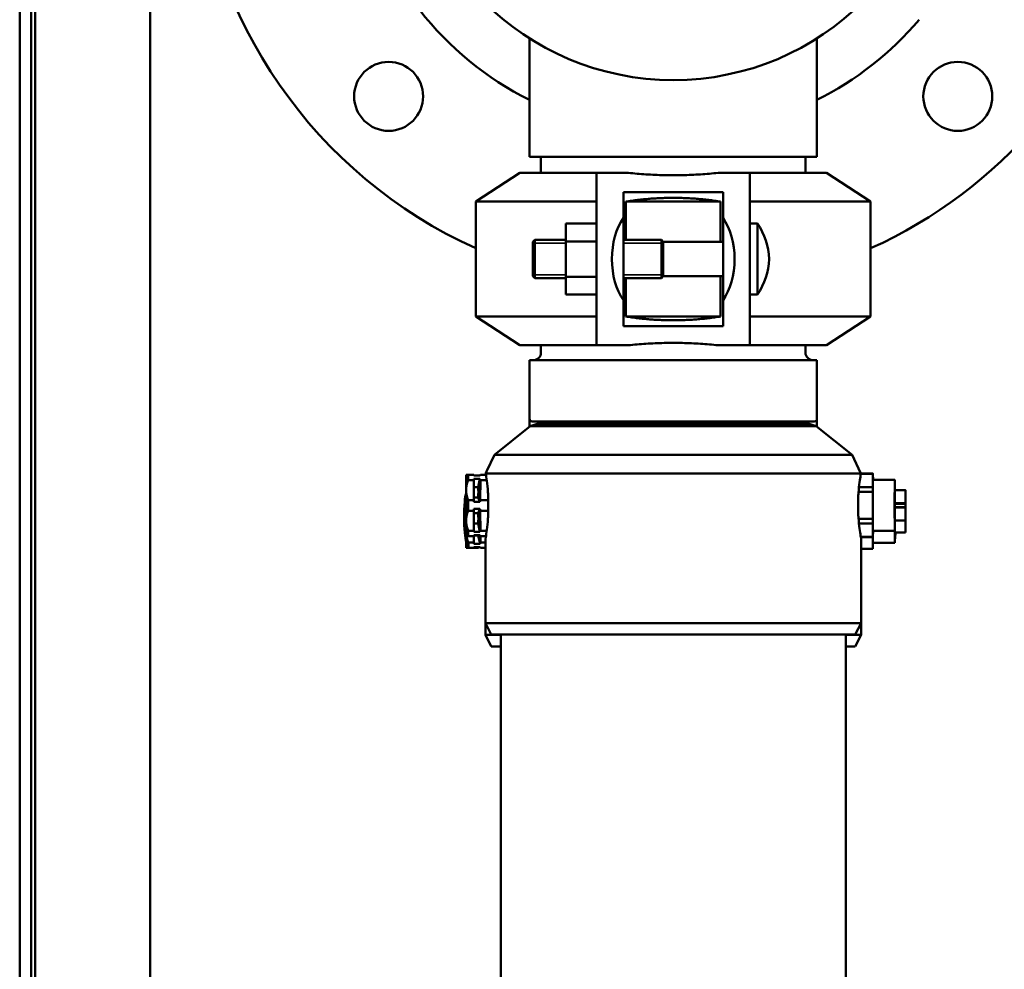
# Model space of a CAD drawing. Header units: millimetres. Extents: x 72 to 3521, y 72 to 9917.
# Tile 5 of 8: x 2006 to 2263, y 1684 to 1932. Entities that reach past the tile are written whole.
import ezdxf

# ---------------------------------------------------------------- set-up
doc = ezdxf.new("R2010")
doc.units = ezdxf.units.MM
doc.header["$LTSCALE"] = 12
for name, color, linetype, lineweight in [('Cote (ISO)', 7, 'Continuous', 25), ('Etroit visible (ISO)', 7, 'Continuous', 35), ('Visible (ISO)', 7, 'Continuous', 50)]:
    doc.layers.add(name, color=color, linetype=linetype, lineweight=lineweight)
doc.styles.add('Texte de note (ISO)', font='tahoma.ttf')
doc.dimstyles.new('Default (A4D)', dxfattribs={"dimscale": 12, "dimtxt": 3.5, "dimasz": 3.5, "dimexe": 3.175, "dimexo": 0, "dimgap": 0.762, "dimtad": 1, "dimrnd": 1e-08, "dimtxsty": 'Texte de note (ISO)', "dimblk": 'Filled-1', "dimcen": 0.09, "dimdle": 10, "dimclrd": 7, "dimclre": 7, "dimclrt": 256, "dimazin": 2, "dimtfac": 1.001486, "dimtmove": 0, "dimatfit": 3, "dimfxl": 1, "dimtolj": 1, "dimtzin": 0, "dimlwd": -1, "dimlwe": -1, "dimarcsym": 0})

# ---------------------------------------------------------------- blocks, each defined once
blk = doc.blocks.new('Filled-1')
at = {"color": 0}
for p, q in [((0, 0), (-1, 0.2857)), ((-1, 0.2857), (-1, -0.2857)), ((-1, 0), (0, 0)), ((-1, -0.2857), (0, 0))]:
    blk.add_line(p, q, dxfattribs=at)
at = {"color": 0, "flags": 128}
blk.add_lwpolyline([(-1, -0.2857), (0, 0), (-1, 0.2857), (-1, -0.2857)], dxfattribs=at)
at = {"color": 0}
blk.add_solid([(-1, -0.2857), (0, 0), (-1, 0.2857), (-1, -0.2857)], dxfattribs=at)
blk = doc.blocks.new('*D9')
at = {"layer": 'Cote (ISO)', "color": 7, "transparency": 16777216}
for p, q in [((2006.19, 2203.51), (2006.19, 2361.61)), ((2404.39, 1478.75), (2404.39, 2361.61)), ((2048.19, 2323.51), (2362.39, 2323.51))]:
    blk.add_line(p, q, dxfattribs=at)
at = {"layer": 'Defpoints', "color": 0, "transparency": 16777216}
for p in [(2404.39, 2323.51), (2006.19, 2203.51), (2404.39, 1478.75)]:
    blk.add_point(p, dxfattribs=at)
at = {"layer": 'Cote (ISO)', "color": 7, "transparency": 16777216, "xscale": 42, "yscale": 42, "zscale": 42, "rotation": 180}
blk.add_blockref('Filled-1', (2006.19, 2323.51), dxfattribs=at)
at = {"layer": 'Cote (ISO)', "color": 7, "transparency": 16777216, "xscale": 42, "yscale": 42, "zscale": 42}
blk.add_blockref('Filled-1', (2404.39, 2323.51), dxfattribs=at)
at = {"layer": 'Cote (ISO)', "transparency": 16777216, "insert": (2136.12, 2386.05), "char_height": 42, "attachment_point": 1, "style": 'Texte de note (ISO)'}
blk.add_mtext('\\A1;398,2', dxfattribs=at)

msp = doc.modelspace()

# ---------------------------------------------------------------- linework, layer by layer
at = {"layer": 'Etroit visible (ISO)'}
for p, q in [((2148.695, 1873.916), (2140.095, 1873.916)), ((2174.095, 1873.916), (2163.695, 1873.916)), ((2140.095, 1865.71), (2148.695, 1865.71)), ((2163.695, 1865.71), (2174.095, 1865.71))]:
    msp.add_line(p, q, dxfattribs=at)
at = {"layer": 'Visible (ISO)'}
for p, q in [((2006.195, 2203.513), (2006.195, 1416.513)), ((2009.195, 1416.513), (2009.195, 2203.513)), ((2010.195, 2156.513), (2010.195, 792.013)), ((2040.195, 2156.513), (2040.195, 792.013)), ((2139.195, 1896.513), (2139.195, 1927.405)), ((2214.195, 1896.513), (2214.195, 1927.405)), ((2214.195, 1896.513), (2139.195, 1896.513)), ((2142.195, 1892.313), (2142.195, 1896.513)), ((2211.195, 1892.313), (2211.195, 1896.513)), ((2136.695, 1892.313), (2125.195, 1884.813)), ((2136.695, 1892.313), (2156.695, 1892.313)), ((2156.695, 1892.313), (2164.738, 1892.313)), ((2156.695, 1883.124), (2156.695, 1892.313)), ((2164.983, 1892.313), (2164.738, 1892.313)), ((2188.651, 1892.313), (2188.407, 1892.313)), ((2188.651, 1892.313), (2196.695, 1892.313)), ((2196.695, 1892.313), (2196.695, 1883.124)), ((2196.695, 1892.313), (2216.695, 1892.313)), ((2216.695, 1892.313), (2228.195, 1884.813)), ((2163.695, 1887.308), (2163.695, 1883.124)), ((2189.695, 1887.308), (2163.695, 1887.308)), ((2189.695, 1883.124), (2189.695, 1887.308)), ((2125.195, 1884.813), (2156.695, 1884.813)), ((2125.195, 1884.813), (2125.195, 1854.813)), ((2156.695, 1883.124), (2156.695, 1856.502)), ((2163.695, 1880.537), (2163.695, 1883.124)), ((2164.356, 1884.813), (2189.034, 1884.813)), ((2164.356, 1884.813), (2164.356, 1874.813)), ((2189.034, 1874.313), (2189.034, 1884.813)), ((2189.695, 1883.124), (2189.695, 1880.537)), ((2196.695, 1884.813), (2228.195, 1884.813)), ((2196.695, 1856.502), (2196.695, 1883.124)), ((2228.195, 1884.813), (2228.195, 1854.813)), ((2163.695, 1859.089), (2163.695, 1880.537)), ((2189.695, 1859.089), (2189.695, 1880.537)), ((2156.695, 1879.051), (2148.695, 1879.051)), ((2148.695, 1874.432), (2148.695, 1879.051)), ((2198.695, 1879.063), (2196.695, 1879.063)), ((2198.695, 1879.063), (2198.695, 1860.563)), ((2140.095, 1874.313), (2140.595, 1874.813)), ((2140.095, 1865.313), (2140.095, 1874.313)), ((2140.595, 1874.813), (2140.595, 1864.813)), ((2148.695, 1874.813), (2140.595, 1874.813)), ((2156.695, 1874.432), (2148.695, 1874.432)), ((2148.695, 1865.194), (2148.695, 1874.432)), ((2173.595, 1874.813), (2163.695, 1874.813)), ((2173.595, 1864.813), (2173.595, 1874.813)), ((2174.095, 1874.313), (2173.595, 1874.813)), ((2174.095, 1874.313), (2174.095, 1865.313)), ((2189.695, 1874.313), (2174.095, 1874.313)), ((2140.095, 1865.313), (2140.595, 1864.813)), ((2156.695, 1865.194), (2148.695, 1865.194)), ((2148.695, 1860.576), (2148.695, 1865.194)), ((2174.095, 1865.313), (2173.595, 1864.813)), ((2189.695, 1865.313), (2174.095, 1865.313)), ((2189.034, 1854.813), (2189.034, 1865.313)), ((2148.695, 1864.813), (2140.595, 1864.813)), ((2173.595, 1864.813), (2163.695, 1864.813)), ((2164.356, 1864.813), (2164.356, 1854.813)), ((2156.695, 1860.576), (2148.695, 1860.576)), ((2198.695, 1860.563), (2196.695, 1860.563)), ((2163.695, 1856.502), (2163.695, 1859.089)), ((2189.695, 1859.089), (2189.695, 1856.502)), ((2125.195, 1854.813), (2156.695, 1854.813)), ((2136.695, 1847.313), (2125.195, 1854.813)), ((2156.695, 1847.313), (2156.695, 1856.502)), ((2163.695, 1856.502), (2163.695, 1852.318)), ((2164.356, 1854.813), (2189.034, 1854.813)), ((2189.695, 1852.318), (2189.695, 1856.502)), ((2196.695, 1856.502), (2196.695, 1847.313)), ((2196.695, 1854.813), (2228.195, 1854.813)), ((2216.695, 1847.313), (2228.195, 1854.813)), ((2163.695, 1852.318), (2189.695, 1852.318)), ((2136.695, 1847.313), (2156.695, 1847.313)), ((2142.195, 1845.413), (2142.195, 1847.313)), ((2164.738, 1847.313), (2156.695, 1847.313)), ((2164.738, 1847.313), (2164.983, 1847.313)), ((2188.407, 1847.313), (2188.651, 1847.313)), ((2196.695, 1847.313), (2188.651, 1847.313)), ((2196.695, 1847.313), (2216.695, 1847.313)), ((2211.195, 1845.413), (2211.195, 1847.313)), ((2139.195, 1843.413), (2214.195, 1843.413)), ((2139.195, 1843.413), (2139.195, 1828.113)), ((2214.195, 1843.413), (2214.195, 1828.113)), ((2139.195, 1828.113), (2139.195, 1826.013)), ((2141.195, 1826.813), (2139.414, 1826.188)), ((2213.495, 1827.413), (2139.895, 1827.413)), ((2141.195, 1826.813), (2212.195, 1826.813)), ((2212.195, 1826.813), (2213.976, 1826.188)), ((2214.195, 1828.113), (2214.195, 1826.013)), ((2139.414, 1826.188), (2130.037, 1818.687)), ((2213.976, 1826.188), (2139.414, 1826.188)), ((2213.976, 1826.188), (2223.352, 1818.687)), ((2130.037, 1818.687), (2128.039, 1814.529)), ((2130.037, 1818.687), (2223.352, 1818.687)), ((2223.352, 1818.687), (2225.591, 1814.029)), ((2123.23, 1813.533), (2122.695, 1813.533)), ((2122.695, 1813.533), (2122.695, 1813.533)), ((2124.68, 1813.533), (2123.23, 1813.533)), ((2124.712, 1813.533), (2124.68, 1813.533)), ((2127.847, 1813.533), (2126.386, 1813.533)), ((2225.646, 1813.813), (2127.804, 1813.813)), ((2228.79, 1813.777), (2225.639, 1813.777)), ((2228.794, 1813.808), (2225.645, 1813.808)), ((2228.758, 1810.28), (2228.79, 1813.777)), ((2228.798, 1813.777), (2228.813, 1812.183)), ((2123.217, 1812.146), (2124.667, 1812.146)), ((2124.651, 1806.92), (2124.667, 1812.146)), ((2124.668, 1810.308), (2124.669, 1812.451)), ((2124.669, 1812.451), (2126.279, 1812.451)), ((2126.288, 1813.344), (2124.677, 1813.344)), ((2125.775, 1810.308), (2126.279, 1812.451)), ((2126.358, 1806.92), (2126.374, 1812.146)), ((2126.374, 1812.146), (2128.045, 1812.146)), ((2234.494, 1812.183), (2228.794, 1812.183)), ((2125.775, 1810.308), (2124.668, 1810.308)), ((2228.754, 1809.03), (2225.037, 1809.03)), ((2225.147, 1810.28), (2228.758, 1810.28)), ((2228.754, 1802.037), (2228.754, 1809.03)), ((2234.474, 1809.495), (2237.299, 1809.495)), ((2237.289, 1809.492), (2234.474, 1809.492)), ((2237.291, 1809.093), (2237.291, 1808.778)), ((2237.291, 1808.78), (2237.297, 1808.78)), ((2237.297, 1809.095), (2237.297, 1808.78)), ((2122.654, 1807.033), (2122.519, 1807.033)), ((2122.52, 1805.033), (2122.519, 1807.033)), ((2124.651, 1806.92), (2123.201, 1806.92)), ((2124.65, 1806.426), (2124.66, 1807.579)), ((2126.261, 1806.426), (2124.65, 1806.426)), ((2124.66, 1807.579), (2125.767, 1807.579)), ((2126.261, 1806.426), (2125.767, 1807.579)), ((2128.449, 1806.92), (2126.358, 1806.92)), ((2128.449, 1807.333), (2128.449, 1803.733)), ((2224.95, 1803.498), (2224.95, 1807.568)), ((2224.954, 1807.658), (2224.954, 1803.409)), ((2234.465, 1806.077), (2237.275, 1806.077)), ((2234.465, 1805.968), (2237.279, 1805.968)), ((2237.275, 1806.077), (2237.277, 1806.077)), ((2237.28, 1805.978), (2237.309, 1805.978)), ((2237.289, 1806.081), (2237.281, 1806.079)), ((2237.283, 1806.452), (2237.283, 1806.421)), ((2237.284, 1806.433), (2237.283, 1806.433)), ((2237.283, 1806.421), (2237.283, 1806.263)), ((2237.283, 1806.263), (2237.286, 1806.265)), ((2237.286, 1806.265), (2237.283, 1806.265)), ((2237.286, 1807.23), (2237.284, 1807.23)), ((2237.286, 1806.434), (2237.284, 1806.433)), ((2237.286, 1806.265), (2237.286, 1806.434)), ((2237.287, 1807.591), (2237.289, 1807.591)), ((2237.287, 1807.309), (2237.289, 1807.309)), ((2237.287, 1806.905), (2237.289, 1806.905)), ((2237.29, 1807.216), (2237.288, 1807.216)), ((2237.288, 1807.147), (2237.289, 1807.147)), ((2237.302, 1806.086), (2237.289, 1806.086)), ((2237.297, 1807.888), (2237.291, 1807.888)), ((2237.291, 1807.886), (2237.291, 1806.482)), ((2237.291, 1807.034), (2237.297, 1807.034)), ((2237.295, 1805.978), (2237.295, 1805.098)), ((2237.297, 1807.034), (2237.297, 1807.888)), ((2237.297, 1807.034), (2237.301, 1807.036)), ((2237.298, 1807.735), (2237.298, 1807.734)), ((2237.298, 1807.335), (2237.298, 1807.735)), ((2237.298, 1807.734), (2237.298, 1807.155)), ((2237.299, 1807.335), (2237.298, 1807.335)), ((2237.298, 1807.335), (2237.298, 1807.335)), ((2237.299, 1807.255), (2237.298, 1807.255)), ((2237.298, 1807.155), (2237.298, 1807.155)), ((2237.298, 1807.155), (2237.298, 1807.155)), ((2237.299, 1807.255), (2237.299, 1807.335)), ((2237.302, 1806.836), (2237.302, 1806.086)), ((2237.306, 1806.087), (2237.302, 1806.086)), ((2237.305, 1807.237), (2237.303, 1807.236)), ((2237.303, 1807.236), (2237.303, 1807.1)), ((2237.303, 1807.1), (2237.304, 1807.101)), ((2237.304, 1807.101), (2237.303, 1807.101)), ((2237.303, 1806.576), (2237.304, 1806.576)), ((2237.304, 1807.021), (2237.304, 1806.981)), ((2237.305, 1806.731), (2237.304, 1806.731)), ((2237.305, 1807.212), (2237.305, 1807.237)), ((2237.313, 1806.09), (2237.311, 1806.089)), ((2122.509, 1803.933), (2122.45, 1801.933)), ((2122.507, 1802.691), (2122.529, 1803.482)), ((2122.545, 1803.933), (2122.509, 1803.933)), ((2122.653, 1805.033), (2122.52, 1805.033)), ((2122.529, 1803.482), (2122.529, 1803.482)), ((2122.529, 1803.482), (2122.545, 1802.882)), ((2122.653, 1804.994), (2122.541, 1804.994)), ((2122.654, 1803.933), (2122.545, 1803.933)), ((2122.545, 1801.933), (2122.545, 1803.933)), ((2122.559, 1804.457), (2122.559, 1804.994)), ((2122.654, 1804.457), (2122.559, 1804.457)), ((2123.201, 1804.146), (2124.651, 1804.146)), ((2124.65, 1804.64), (2126.261, 1804.64)), ((2124.66, 1803.488), (2124.65, 1804.64)), ((2124.651, 1804.146), (2124.667, 1798.92)), ((2125.767, 1803.488), (2124.66, 1803.488)), ((2126.261, 1804.64), (2125.767, 1803.488)), ((2126.358, 1804.146), (2128.449, 1804.146)), ((2126.374, 1798.92), (2126.358, 1804.146)), ((2234.465, 1805.098), (2237.309, 1805.098)), ((2234.465, 1805.088), (2237.279, 1805.088)), ((2237.277, 1804.977), (2234.465, 1804.977)), ((2237.275, 1804.977), (2237.277, 1804.977)), ((2237.306, 1804.987), (2237.281, 1804.987)), ((2237.281, 1804.979), (2237.289, 1804.981)), ((2237.281, 1804.981), (2237.289, 1804.981)), ((2237.283, 1804.689), (2237.284, 1804.689)), ((2237.283, 1804.353), (2237.284, 1804.353)), ((2237.285, 1804.276), (2237.283, 1804.276)), ((2237.284, 1804.097), (2237.283, 1804.097)), ((2237.283, 1804.004), (2237.284, 1804.004)), ((2237.287, 1804.241), (2237.289, 1804.241)), ((2237.287, 1803.897), (2237.289, 1803.897)), ((2237.287, 1803.585), (2237.287, 1803.415)), ((2237.29, 1803.585), (2237.287, 1803.585)), ((2237.287, 1803.415), (2237.29, 1803.416)), ((2237.29, 1803.416), (2237.287, 1803.416)), ((2237.29, 1803.79), (2237.288, 1803.79)), ((2237.29, 1804.118), (2237.291, 1804.119)), ((2237.291, 1804.119), (2237.29, 1804.119)), ((2237.291, 1803.954), (2237.29, 1803.961)), ((2237.29, 1803.416), (2237.291, 1803.954)), ((2237.291, 1803.954), (2237.29, 1803.954)), ((2237.29, 1803.79), (2237.29, 1803.585)), ((2237.291, 1804.582), (2237.291, 1803.178)), ((2237.297, 1803.18), (2237.297, 1804.584)), ((2237.297, 1804.176), (2237.297, 1804.024)), ((2237.298, 1804.176), (2237.297, 1804.176)), ((2237.3, 1804.025), (2237.297, 1804.025)), ((2237.297, 1804.024), (2237.298, 1804.024)), ((2237.298, 1804.024), (2237.297, 1804.024)), ((2237.299, 1804.024), (2237.297, 1804.024)), ((2237.299, 1804.385), (2237.298, 1804.384)), ((2237.298, 1804.384), (2237.298, 1804.176)), ((2237.299, 1804.176), (2237.298, 1804.176)), ((2237.298, 1804.024), (2237.298, 1803.418)), ((2237.299, 1803.618), (2237.298, 1803.618)), ((2237.298, 1803.418), (2237.299, 1803.419)), ((2237.299, 1803.419), (2237.298, 1803.419)), ((2237.299, 1804.985), (2237.306, 1804.987)), ((2237.299, 1804.176), (2237.299, 1804.385)), ((2237.301, 1804.177), (2237.299, 1804.176)), ((2237.3, 1804.025), (2237.299, 1803.618)), ((2237.299, 1804.024), (2237.3, 1804.025)), ((2237.299, 1803.618), (2237.299, 1804.024)), ((2237.299, 1803.419), (2237.301, 1804.005)), ((2237.301, 1804.005), (2237.3, 1804.005)), ((2237.301, 1804.005), (2237.301, 1804.177)), ((2237.302, 1804.696), (2237.304, 1804.696)), ((2237.302, 1804.407), (2237.304, 1804.407)), ((2237.304, 1804.266), (2237.302, 1804.266)), ((2237.302, 1804.01), (2237.304, 1804.01)), ((2237.304, 1804.533), (2237.305, 1804.534)), ((2237.305, 1804.534), (2237.304, 1804.534)), ((2237.304, 1804.407), (2237.304, 1804.407)), ((2237.304, 1804.266), (2237.304, 1804.407)), ((2237.304, 1804.266), (2237.304, 1804.266)), ((2237.305, 1804.166), (2237.304, 1804.165)), ((2237.313, 1804.99), (2237.311, 1804.989)), ((2237.311, 1804.99), (2237.313, 1804.99)), ((2122.45, 1801.933), (2122.487, 1801.933)), ((2122.487, 1801.933), (2122.498, 1802.345)), ((2122.545, 1801.933), (2122.487, 1801.933)), ((2122.498, 1802.345), (2122.545, 1802.345)), ((2122.545, 1802.691), (2122.507, 1802.691)), ((2122.545, 1801.894), (2122.545, 1801.933)), ((2122.658, 1801.933), (2122.545, 1801.933)), ((2122.545, 1801.357), (2122.545, 1801.894)), ((2122.658, 1801.894), (2122.545, 1801.894)), ((2122.659, 1801.357), (2122.545, 1801.357)), ((2124.668, 1800.758), (2125.775, 1800.758)), ((2124.669, 1798.616), (2124.668, 1800.758)), ((2126.279, 1798.616), (2125.775, 1800.758)), ((2225.037, 1802.037), (2228.754, 1802.037)), ((2228.758, 1800.786), (2225.147, 1800.786)), ((2228.79, 1797.29), (2228.758, 1800.786)), ((2234.474, 1801.571), (2237.289, 1801.571)), ((2237.299, 1801.574), (2237.289, 1801.574)), ((2237.291, 1803.18), (2237.297, 1803.18)), ((2237.297, 1802.288), (2237.291, 1802.288)), ((2237.291, 1801.972), (2237.291, 1802.286)), ((2237.295, 1801.373), (2237.295, 1801.574)), ((2237.295, 1801.373), (2237.295, 1798.484)), ((2237.297, 1801.974), (2237.297, 1802.288)), ((2124.667, 1798.92), (2123.217, 1798.92)), ((2126.279, 1798.616), (2124.669, 1798.616)), ((2128.045, 1798.92), (2126.374, 1798.92)), ((2234.494, 1798.883), (2228.794, 1798.883)), ((2228.813, 1798.883), (2228.798, 1797.29)), ((2234.495, 1795.783), (2234.495, 1798.885)), ((2234.495, 1798.471), (2237.295, 1798.471)), ((2237.295, 1798.471), (2237.295, 1798.484)), ((2122.695, 1797.534), (2122.695, 1794.433)), ((2123.23, 1797.533), (2122.695, 1797.533)), ((2122.695, 1797.533), (2122.695, 1797.533)), ((2123.23, 1797.533), (2124.68, 1797.533)), ((2124.695, 1795.82), (2123.245, 1795.82)), ((2123.245, 1795.82), (2123.245, 1794.433)), ((2124.677, 1797.723), (2126.288, 1797.723)), ((2124.68, 1797.533), (2124.712, 1797.533)), ((2124.695, 1797.533), (2124.695, 1795.82)), ((2124.695, 1795.516), (2124.695, 1795.82)), ((2124.713, 1797.658), (2125.802, 1797.658)), ((2126.305, 1795.516), (2125.802, 1797.658)), ((2126.386, 1797.533), (2127.847, 1797.533)), ((2126.402, 1795.82), (2126.402, 1797.533)), ((2127.695, 1795.82), (2126.402, 1795.82)), ((2127.695, 1774.813), (2127.695, 1796.537)), ((2225.639, 1797.29), (2228.79, 1797.29)), ((2228.794, 1797.258), (2225.645, 1797.258)), ((2225.695, 1774.813), (2225.695, 1797.037)), ((2228.795, 1794.19), (2228.795, 1797.259)), ((2234.495, 1795.783), (2228.795, 1795.783)), ((2228.795, 1795.477), (2228.855, 1795.783)), ((2123.245, 1794.433), (2122.695, 1794.433)), ((2123.245, 1794.433), (2124.695, 1794.433)), ((2126.305, 1795.516), (2124.695, 1795.516)), ((2124.695, 1794.433), (2124.695, 1794.623)), ((2124.695, 1794.623), (2126.305, 1794.623)), ((2124.695, 1794.433), (2125.916, 1794.433)), ((2126.305, 1794.623), (2126.402, 1794.433)), ((2126.402, 1794.433), (2127.695, 1794.433)), ((2225.695, 1794.19), (2228.795, 1794.19)), ((2228.795, 1794.158), (2225.695, 1794.158)), ((2228.795, 1794.158), (2228.795, 1794.19)), ((2127.695, 1771.713), (2127.695, 1774.813)), ((2127.695, 1774.813), (2225.695, 1774.813)), ((2129.195, 1771.813), (2127.695, 1774.813)), ((2224.195, 1771.813), (2225.695, 1774.813)), ((2225.695, 1771.713), (2225.695, 1774.813)), ((2127.695, 1771.713), (2131.695, 1771.713)), ((2129.195, 1768.713), (2127.695, 1771.713)), ((2224.195, 1771.813), (2129.195, 1771.813)), ((2131.695, 1771.813), (2131.695, 1137.213)), ((2221.695, 1771.813), (2221.695, 1137.213)), ((2221.695, 1771.713), (2225.695, 1771.713)), ((2224.195, 1768.713), (2225.695, 1771.713)), ((2131.695, 1768.713), (2129.195, 1768.713)), ((2224.195, 1768.713), (2221.695, 1768.713))]:
    msp.add_line(p, q, dxfattribs=at)
for centre, radius in [((2176.695, 1986.513), 70), ((2102.449, 1912.267), 9), ((2250.941, 1912.267), 9)]:
    msp.add_circle(centre, radius, dxfattribs=at)
for centre, radius, start, end in [((2176.695, 1986.513), 125, 121.86255, 245.66947), ((2176.695, 1986.513), 125, 294.33053, 34.63393), ((2176.695, 1986.513), 84, 141.77072, 243.48523), ((2176.695, 1986.513), 84, 296.51477, 319.78701), ((2183.898, 1869.153), 17.809, 2.12509, 33.81319), ((2183.898, 1870.474), 17.809, 326.18681, 357.87491), ((2140.195, 1845.413), 2, 270, 0), ((2213.195, 1845.413), 2, 180, 270), ((2139.895, 1828.113), 0.7, 180, 270), ((2213.495, 1828.113), 0.7, 270, 0)]:
    msp.add_arc(centre, radius, start, end, dxfattribs=at)
for centre, major_axis, ratio, start_param, end_param in [((2169.095, 1869.813), (0, -14), 0.6, 3.8398151, 5.5849628), ((2184.295, 1869.813), (0, 14), 0.6, 3.8398151, 5.5849628), ((2122.696, 1805.533), (0, 8), 0.0053031, 0.0053032, 1.0471976), ((2123.246, 1805.533), (0, 8.55), 0.0053031, 0.3606362, 0.6865613), ((2124.696, 1805.533), (0, 8.55), 0.0053031, 0.3606362, 0.4189441), ((2124.696, 1805.533), (0, 8.55), 0.0053031, 5.8642413, 5.9225491), ((2122.334, 1805.533), (4.348, 8.55), 0.0042133, 0.362779, 0.4210869), ((2228.794, 1805.533), (0, 8.275), 0.0053031, 6.1958322, 6.3705384), ((2124.696, 1805.533), (0, -8.55), 0.0053031, 3.7698461, 3.828154), ((2122.334, 1805.533), (2.617, 8.485), 0.4034849, 5.7204367, 5.7787445), ((2228.794, 1805.533), (0, 6.65), 0.0053031, 0, 3.1415927), ((2234.494, 1805.533), (0, 6.65), 0.0053031, 5.3506631, 10.3573002), ((2234.494, 1805.533), (0, -5.5), 0.0053031, 2.375159, 7.049619), ((2123.443, 1802.433), (0, -8), 0.1658791, 3.7753956, 4.1887902), ((2122.696, 1805.533), (0, 8), 0.0053031, 1.0471976, 2.0943951), ((2124.696, 1805.533), (0, 7), 0.0053031, 0.8201339, 1.2742612), ((2122.334, 1805.533), (2.143, 6.946), 0.4034849, 5.1327368, 5.5868641), ((2228.794, 1805.533), (0, -8.275), 0.0053031, 4.1014371, 4.2761433), ((2237.294, 1805.533), (0, 4.085), 0.0053031, 0.2625412, 1.3118445), ((2237.289, 1809.092), (0, 0.4), 0.0053031, 4.7141837, 6.5457265), ((2237.286, 1808.331), (0, 0.96), 0.0053031, 4.2307771, 5.1975903), ((2237.301, 1808.336), (0, -0.96), 0.0053031, 4.2307771, 5.1975903), ((2237.299, 1809.095), (0, 0.4), 0.0053031, 6.0242335, 7.8557763), ((2237.294, 1805.533), (0, 4.085), 0.0053031, 4.9749302, 6.0242335), ((2123.443, 1802.433), (0, -8), 0.1658791, 4.1887902, 5.2359878), ((2123.246, 1805.533), (0, 8.55), 0.0053031, 1.4078338, 1.7337589), ((2124.696, 1805.533), (0, -8.55), 0.0053031, 4.5494264, 4.6077343), ((2122.334, 1805.533), (2.617, 8.485), 0.4034849, 4.9408564, 4.9991643), ((2234.494, 1805.533), (0, -5.5), 0.0053031, 1.4916277, 1.6499649), ((2234.494, 1805.533), (0, 6.65), 0.0053031, 4.6469328, 4.7778451), ((2237.275, 1806.477), (0, -0.4), 0.0053031, 4.4534372, 6.28498), ((2237.279, 1806.928), (0, -0.96), 0.0053031, 5.8015734, 6.7683867), ((2237.26, 1807.571), (-0.004, 2.244), 0.0107218, 4.1901312, 4.3682525), ((2237.2, 1818.89), (0.076, -12.798), 0.0028848, 0.337747, 0.4250157), ((2237.28, 1809.664), (0.004, -2.931), 0.0011854, 0.3749537, 0.5909756), ((2237.274, 1806.724), (0.004, 1.399), 0.0073932, 4.7006298, 4.8653086), ((2237.345, 1802.116), (0.054, -5.703), 0.0036105, 3.3723201, 3.5034846), ((2237.307, 1809.179), (0.017, 2.079), 0.0054035, 2.5534545, 2.68283), ((2237.361, 1799.044), (0.071, -8.215), 0.0021864, 3.2488233, 3.3881129), ((2237.325, 1810.766), (0.035, 4.068), 0.0035699, 2.7473259, 2.8986524), ((2237.303, 1805.653), (-0.013, 1.958), 0.0030003, 0.2482197, 0.4147164), ((2237.292, 1807.843), (0.003, 0.541), 0.0043234, 2.3976946, 2.7418378), ((2237.353, 1826.837), (-0.064, -19.529), 0.0005407, 6.2219117, 6.2833702), ((2237.292, 1807.553), (-0.003, -0.65), 0.003217, 5.6601342, 5.9603347), ((2237.305, 1811.102), (0.016, 4.358), 0.0017955, 2.9567075, 3.1422085), ((2237.281, 1809.396), (0.008, -2.087), 0.0017704, 0.0005901, 0.1868495), ((2237.291, 1806.544), (0.002, -0.602), 0.0026207, 3.1424781, 3.4727007), ((2237.289, 1806.481), (0, -0.4), 0.0053031, 0.0017947, 1.572591), ((2237.162, 1824.99), (-0.127, 17.694), 0.0009338, 3.2159961, 3.2713013), ((2237.301, 1806.784), (-0.002, 0.474), 0.0044475, 0.2414528, 0.4288526), ((2237.301, 1806.836), (0, 0.2), 0.0053031, 4.7141837, 6.28498), ((2237.364, 1809.358), (0.057, 2.767), 0.0078209, 2.6047911, 2.7157342), ((2237.334, 1803.791), (0.028, -3.228), 0.0042193, 3.4768973, 3.5940303), ((2237.329, 1810.006), (0.024, 3.577), 0.002757, 2.7544967, 2.9262605), ((2237.307, 1807.103), (0.003, 0.547), 0.0046547, 2.4319726, 2.7048874), ((2237.359, 1822.064), (-0.055, -15.617), 0.0008598, 6.1914566, 6.2834798), ((2237.301, 1807.207), (0, 0.334), 0.009814, 4.1233635, 4.3891138), ((2237.409, 1812.858), (-0.104, -6.179), 0.0024817, 6.0268139, 6.1037793), ((2237.3, 1808.477), (0.004, -1.889), 0.0010121, 0.1528048, 0.3920115), ((2237.307, 1807.607), (-0.003, -1.032), 0.0018962, 6.0354889, 6.2838397), ((2237.24, 1822.503), (0.064, -16.056), 0.0008576, 0.0002862, 0.0951134), ((2237.303, 1807.024), (0.001, 0.381), 0.0063556, 4.9316584, 5.2275665), ((2237.203, 1818.694), (0.1, -12.295), 0.0018403, 0.1395228, 0.2231259), ((2237.309, 1806.938), (0, -0.96), 0.0053031, 5.8015734, 6.7683867), ((2237.313, 1806.49), (0, -0.4), 0.0053031, 0.0017947, 1.8333376), ((2123.64, 1802.433), (0, 7.231), 0.1658791, 1.2029999, 2.2133511), ((2124.696, 1805.533), (0, -8.55), 0.0053031, 4.8170437, 4.8753515), ((2124.696, 1805.533), (0, 7), 0.0053031, 1.8673315, 2.3214588), ((2122.334, 1805.533), (-2.143, 6.946), 0.4034849, 3.8379139, 4.2920411), ((2122.334, 1805.533), (-2.617, 8.485), 0.4034849, 4.4256137, 4.4839216), ((2237.275, 1804.577), (0, 0.4), 0.0053031, 0.0017947, 1.8333376), ((2237.294, 1805.533), (0, -4.085), 0.0053031, 4.9749302, 6.0242335), ((2237.279, 1804.128), (0, 0.96), 0.0053031, 5.8015734, 6.7683867), ((2237.32, 1794.259), (0.036, -10.592), 0.0011168, 3.1419665, 3.2764296), ((2237.323, 1799.552), (0.037, -5.354), 0.0028601, 3.3796618, 3.5324139), ((2237.413, 1831.749), (0.129, 27.906), 0.0007317, 3.0063787, 3.1418442), ((2237.277, 1802.214), (-0.007, -2.476), 0.0014425, 2.9518183, 3.1420854), ((2237.298, 1802.751), (-0.013, 1.989), 0.0032619, 0.3160617, 0.475631), ((2237.287, 1804.916), (0.002, 0.574), 0.0039152, 2.3341865, 2.6938677), ((2237.322, 1817.22), (-0.037, -12.867), 0.0006126, 6.1997204, 6.2833946), ((2237.281, 1810.621), (0.003, -6.429), 0.0010634, 0.0003595, 0.1616882), ((2237.216, 1859.085), (0.069, -55.056), 0.0001688, 0.0332382, 0.0946525), ((2237.454, 1824.237), (0.164, 20.552), 0.0015152, 2.9537535, 3.0269431), ((2237.355, 1785.901), (0.066, -18.502), 0.0008875, 3.1418898, 3.245383), ((2237.295, 1802.904), (0.006, -1.34), 0.0026433, 3.4094552, 3.6593273), ((2237.331, 1813.835), (-0.042, -9.938), 0.0008075, 6.0967745, 6.2834625), ((2237.311, 1811.933), (-0.023, -8.198), 0.0011566, 6.138929, 6.2835802), ((2237.289, 1804.581), (0, 0.4), 0.0053031, 4.7141837, 6.28498), ((2237.287, 1800.924), (-0.002, -3.306), 0.0006137, 2.8812867, 3.0489279), ((2237.299, 1804.585), (0, 0.4), 0.0053031, 0.0017947, 1.572591), ((2237.294, 1805.533), (0, -4.085), 0.0053031, 0.2625412, 1.3118445), ((2237.307, 1805.069), (0.004, 0.805), 0.005234, 2.2851761, 2.5250928), ((2237.359, 1799.014), (0.054, -5.399), 0.0034678, 3.3330533, 3.4767719), ((2237.319, 1805.724), (0.015, 1.915), 0.0048917, 2.5702224, 2.7951533), ((2237.357, 1816.84), (0.054, 12.991), 0.0010783, 3.0349814, 3.1419629), ((2237.318, 1802.846), (-0.014, 1.873), 0.0032941, 0.2574912, 0.4211341), ((2237.844, 1894.817), (-0.54, -90.407), 0.00034, 6.2264403, 6.2673595), ((2237.31, 1805.167), (0.006, 0.761), 0.0045293, 2.9485642, 3.1431632), ((2237.306, 1803.426), (0.002, -0.839), 0.0022391, 3.2560935, 3.4975703), ((2237.314, 1803.361), (-0.009, 0.978), 0.0071178, 0.516163, 0.6658277), ((2237.306, 1804.489), (0.002, 0.483), 0.0040734, 2.4094478, 2.7584652), ((2237.305, 1804.548), (-0.001, -0.538), 0.0028225, 5.9405417, 6.2841657), ((2237.301, 1803.643), (-0.002, -1.215), 0.0033473, 2.908094, 3.1427405), ((2237.241, 1818.579), (0.062, -14.569), 0.0006371, 0.0002127, 0.1460081), ((2237.294, 1806.429), (0.009, -2.58), 0.0023449, 0.0007819, 0.2570118), ((2237.3, 1803.806), (0.003, 1.046), 0.0036181, 5.7832576, 6.0523367), ((2237.26, 1793.885), (0.044, 10.924), 0.0009335, 6.058214, 6.1586601), ((2236.465, 1924.076), (0.838, -120.254), 0.0005273, 0.0431303, 0.0756545), ((2237.309, 1804.138), (0, 0.96), 0.0053031, 5.8015734, 6.7683867), ((2237.313, 1804.59), (0, 0.4), 0.0053031, 4.4534372, 6.28498), ((2122.696, 1805.533), (0, -8), 0.0053031, 5.2359878, 6.2778821), ((2228.794, 1805.533), (0, -8.275), 0.0053031, 5.1486346, 5.3233409), ((2237.289, 1801.971), (0, -0.4), 0.0053031, 6.0242335, 7.8557763), ((2237.287, 1802.731), (0, 0.96), 0.0053031, 4.2307771, 5.1975903), ((2237.301, 1802.736), (0, -0.96), 0.0053031, 4.2307771, 5.1975903), ((2237.299, 1801.974), (0, -0.4), 0.0053031, 4.7141837, 6.5457265), ((2123.443, 1802.433), (0, -8), 0.1658791, 5.2359878, 5.68427), ((2123.246, 1805.533), (0, -8.55), 0.0053031, 5.596624, 5.9225491), ((2124.696, 1805.533), (0, -8.55), 0.0053031, 5.596624, 5.6549318), ((2122.334, 1805.533), (-2.617, 8.485), 0.4034849, 3.6460335, 3.7043413), ((2234.125, 1802.433), (0, -6.65), 0.1129445, 0.5148647, 0.9325222), ((2124.696, 1805.533), (0, -8.55), 0.0053031, 5.8642413, 5.9225491), ((2124.696, 1805.533), (0, -8.55), 0.0053031, 0.3606362, 0.4189441), ((2122.333, 1802.433), (-2.153, 6.945), 0.4082536, 3.8358228, 3.8483076), ((2122.334, 1805.533), (-4.348, 8.55), 0.0042133, 2.7205058, 2.7788136), ((2122.333, 1802.433), (-2.63, 8.482), 0.4082536, 3.6439424, 3.7022503), ((2228.794, 1805.533), (0, -8.275), 0.0053031, 6.1958322, 6.3705384), ((2125.415, 1802.433), (0, -8.55), 0.1658791, 0.3606362, 0.4189441)]:
    msp.add_ellipse(centre, major_axis=major_axis, ratio=ratio, start_param=start_param, end_param=end_param, dxfattribs=at)
for centre in [(2237.286, 1808.331), (2237.301, 1808.336), (2237.279, 1806.928), (2237.309, 1806.938), (2237.279, 1804.128), (2237.287, 1802.731), (2237.301, 1802.736), (2237.309, 1804.138)]:
    msp.add_ellipse(centre, major_axis=(0, -0.62), ratio=0.0053031, dxfattribs=at)
for points in [[(2164.983, 1892.313), (2164.985, 1892.313), (2164.987, 1892.313), (2164.989, 1892.313)], [(2188.401, 1892.313), (2188.403, 1892.313), (2188.405, 1892.313), (2188.407, 1892.313)], [(2164.989, 1847.313), (2164.987, 1847.313), (2164.985, 1847.313), (2164.983, 1847.313)], [(2188.401, 1847.313), (2188.403, 1847.313), (2188.405, 1847.313), (2188.407, 1847.313)], [(2225.667, 1813.813), (2225.666, 1813.812), (2225.666, 1813.81), (2225.666, 1813.808)], [(2122.659, 1809.533), (2122.659, 1809.548), (2122.659, 1809.577), (2122.66, 1809.62), (2122.661, 1809.663), (2122.662, 1809.707), (2122.663, 1809.75), (2122.665, 1809.794), (2122.667, 1809.837), (2122.67, 1809.881), (2122.673, 1809.924), (2122.676, 1809.968), (2122.679, 1810.011), (2122.683, 1810.055), (2122.687, 1810.098), (2122.691, 1810.142), (2122.696, 1810.185), (2122.701, 1810.229), (2122.706, 1810.272), (2122.712, 1810.316), (2122.718, 1810.36), (2122.724, 1810.403), (2122.731, 1810.447), (2122.738, 1810.491), (2122.745, 1810.534), (2122.752, 1810.578), (2122.76, 1810.622), (2122.768, 1810.666), (2122.777, 1810.71), (2122.786, 1810.753), (2122.795, 1810.797), (2122.804, 1810.841), (2122.814, 1810.885), (2122.824, 1810.929), (2122.834, 1810.974), (2122.845, 1811.018), (2122.856, 1811.062), (2122.867, 1811.106), (2122.879, 1811.151), (2122.891, 1811.195), (2122.903, 1811.239), (2122.916, 1811.284), (2122.929, 1811.329), (2122.942, 1811.373), (2122.955, 1811.418), (2122.969, 1811.463), (2122.983, 1811.508), (2122.998, 1811.553), (2123.013, 1811.598), (2123.028, 1811.643), (2123.043, 1811.688), (2123.059, 1811.733), (2123.075, 1811.779), (2123.092, 1811.824), (2123.109, 1811.87), (2123.126, 1811.916), (2123.143, 1811.961), (2123.161, 1812.007), (2123.179, 1812.053), (2123.198, 1812.1), (2123.21, 1812.131), (2123.217, 1812.146)], [(2123.201, 1806.92), (2123.195, 1806.936), (2123.182, 1806.967), (2123.164, 1807.013), (2123.146, 1807.059), (2123.128, 1807.105), (2123.111, 1807.151), (2123.094, 1807.196), (2123.078, 1807.242), (2123.062, 1807.288), (2123.046, 1807.333), (2123.03, 1807.378), (2123.015, 1807.424), (2123, 1807.469), (2122.985, 1807.514), (2122.971, 1807.559), (2122.957, 1807.604), (2122.944, 1807.648), (2122.93, 1807.693), (2122.918, 1807.738), (2122.905, 1807.782), (2122.893, 1807.827), (2122.881, 1807.871), (2122.869, 1807.916), (2122.858, 1807.96), (2122.847, 1808.004), (2122.836, 1808.049), (2122.825, 1808.093), (2122.815, 1808.137), (2122.806, 1808.181), (2122.796, 1808.225), (2122.787, 1808.269), (2122.778, 1808.313), (2122.77, 1808.357), (2122.761, 1808.401), (2122.754, 1808.444), (2122.746, 1808.488), (2122.739, 1808.532), (2122.732, 1808.576), (2122.725, 1808.619), (2122.719, 1808.663), (2122.713, 1808.707), (2122.707, 1808.75), (2122.702, 1808.794), (2122.697, 1808.838), (2122.692, 1808.881), (2122.688, 1808.925), (2122.684, 1808.968), (2122.68, 1809.012), (2122.676, 1809.055), (2122.673, 1809.099), (2122.67, 1809.142), (2122.668, 1809.186), (2122.666, 1809.229), (2122.664, 1809.273), (2122.662, 1809.316), (2122.661, 1809.359), (2122.66, 1809.403), (2122.659, 1809.446), (2122.659, 1809.49), (2122.659, 1809.519), (2122.659, 1809.533)], [(2237.284, 1806.433), (2237.284, 1806.539), (2237.284, 1806.631), (2237.285, 1806.707)], [(2237.287, 1807.315), (2237.287, 1807.275), (2237.288, 1807.242), (2237.288, 1807.212)], [(2237.289, 1807.753), (2237.288, 1807.752), (2237.288, 1807.724), (2237.288, 1807.667)], [(2237.288, 1807.551), (2237.289, 1807.578), (2237.289, 1807.591), (2237.289, 1807.591)], [(2237.288, 1807.025), (2237.288, 1807.063), (2237.288, 1807.092), (2237.289, 1807.114)], [(2237.29, 1807.67), (2237.29, 1807.726), (2237.289, 1807.753), (2237.289, 1807.753)], [(2237.289, 1807.591), (2237.289, 1807.591), (2237.289, 1807.58), (2237.289, 1807.555)], [(2237.289, 1807.555), (2237.29, 1807.531), (2237.29, 1807.494), (2237.29, 1807.445)], [(2237.289, 1807.147), (2237.289, 1807.147), (2237.289, 1807.136), (2237.289, 1807.114)], [(2237.289, 1807.114), (2237.289, 1807.091), (2237.29, 1807.064), (2237.29, 1807.03)], [(2237.29, 1807.03), (2237.29, 1806.994), (2237.289, 1806.964), (2237.289, 1806.941)], [(2237.289, 1806.941), (2237.289, 1806.918), (2237.289, 1806.905), (2237.289, 1806.905)], [(2237.289, 1806.905), (2237.289, 1806.905), (2237.289, 1806.916), (2237.289, 1806.937)], [(2237.289, 1806.744), (2237.289, 1806.744), (2237.29, 1806.77), (2237.29, 1806.823)], [(2237.291, 1807.456), (2237.291, 1807.544), (2237.291, 1807.615), (2237.29, 1807.67)], [(2237.29, 1807.216), (2237.29, 1807.249), (2237.29, 1807.284), (2237.291, 1807.323)], [(2237.291, 1807.02), (2237.291, 1807.118), (2237.29, 1807.183), (2237.29, 1807.216)], [(2237.29, 1806.823), (2237.29, 1806.875), (2237.291, 1806.941), (2237.291, 1807.02)], [(2237.291, 1807.323), (2237.291, 1807.362), (2237.291, 1807.406), (2237.291, 1807.456)], [(2237.298, 1807.244), (2237.299, 1807.252), (2237.299, 1807.255), (2237.299, 1807.255)], [(2237.298, 1807.155), (2237.298, 1807.183), (2237.298, 1807.203), (2237.298, 1807.215)], [(2237.303, 1806.688), (2237.303, 1806.72), (2237.303, 1806.75), (2237.304, 1806.778)], [(2237.304, 1806.881), (2237.304, 1806.933), (2237.305, 1806.975), (2237.305, 1807.005)], [(2237.304, 1806.61), (2237.304, 1806.587), (2237.304, 1806.576), (2237.304, 1806.576)], [(2237.305, 1806.704), (2237.305, 1806.711), (2237.305, 1806.719), (2237.305, 1806.731)], [(2122.541, 1804.994), (2122.541, 1804.994), (2122.54, 1805.007), (2122.54, 1805.033)], [(2123.201, 1804.146), (2123.195, 1804.131), (2123.182, 1804.1), (2123.164, 1804.053), (2123.146, 1804.007), (2123.128, 1803.961), (2123.111, 1803.916), (2123.094, 1803.87), (2123.078, 1803.824), (2123.062, 1803.779), (2123.046, 1803.733), (2123.03, 1803.688), (2123.015, 1803.643), (2123, 1803.598), (2122.985, 1803.553), (2122.971, 1803.508), (2122.957, 1803.463), (2122.944, 1803.418), (2122.93, 1803.373), (2122.918, 1803.329), (2122.905, 1803.284), (2122.893, 1803.239), (2122.881, 1803.195), (2122.869, 1803.151), (2122.858, 1803.106), (2122.847, 1803.062), (2122.836, 1803.018), (2122.825, 1802.974), (2122.815, 1802.929), (2122.806, 1802.885), (2122.796, 1802.841), (2122.787, 1802.797), (2122.778, 1802.753), (2122.77, 1802.71), (2122.761, 1802.666), (2122.754, 1802.622), (2122.746, 1802.578), (2122.739, 1802.534), (2122.732, 1802.491), (2122.725, 1802.447), (2122.719, 1802.403), (2122.713, 1802.36), (2122.707, 1802.316), (2122.702, 1802.272), (2122.697, 1802.229), (2122.692, 1802.185), (2122.688, 1802.142), (2122.684, 1802.098), (2122.68, 1802.055), (2122.676, 1802.011), (2122.673, 1801.968), (2122.67, 1801.924), (2122.668, 1801.881), (2122.666, 1801.837), (2122.664, 1801.794), (2122.662, 1801.75), (2122.661, 1801.707), (2122.66, 1801.663), (2122.659, 1801.62), (2122.659, 1801.577), (2122.659, 1801.548), (2122.659, 1801.533)], [(2237.283, 1804.502), (2237.283, 1804.406), (2237.283, 1804.33), (2237.283, 1804.275)], [(2237.283, 1804.275), (2237.283, 1804.219), (2237.284, 1804.192), (2237.284, 1804.192)], [(2237.286, 1804.735), (2237.285, 1804.813), (2237.285, 1804.851), (2237.284, 1804.851)], [(2237.284, 1804.641), (2237.284, 1804.674), (2237.284, 1804.689), (2237.284, 1804.689)], [(2237.285, 1804.393), (2237.285, 1804.367), (2237.285, 1804.353), (2237.284, 1804.353)], [(2237.284, 1803.842), (2237.286, 1803.843), (2237.286, 1804.022), (2237.286, 1804.38)], [(2237.284, 1804.004), (2237.284, 1804.004), (2237.284, 1804.035), (2237.284, 1804.097)], [(2237.285, 1804.06), (2237.285, 1804.023), (2237.285, 1804.004), (2237.284, 1804.004)], [(2237.285, 1804.645), (2237.285, 1804.615), (2237.285, 1804.572), (2237.285, 1804.516)], [(2237.285, 1804.516), (2237.285, 1804.46), (2237.285, 1804.419), (2237.285, 1804.393)], [(2237.286, 1804.38), (2237.286, 1804.539), (2237.286, 1804.658), (2237.286, 1804.735)], [(2237.288, 1804.303), (2237.287, 1804.236), (2237.287, 1804.151), (2237.287, 1804.047)], [(2237.288, 1804.197), (2237.289, 1804.227), (2237.289, 1804.241), (2237.289, 1804.241)], [(2237.29, 1804.338), (2237.29, 1804.382), (2237.289, 1804.403), (2237.289, 1804.403)], [(2237.289, 1804.241), (2237.289, 1804.241), (2237.289, 1804.233), (2237.289, 1804.216)], [(2237.29, 1803.961), (2237.289, 1803.919), (2237.289, 1803.897), (2237.289, 1803.897)], [(2237.289, 1803.735), (2237.289, 1803.735), (2237.289, 1803.754), (2237.29, 1803.79)], [(2237.291, 1804.119), (2237.291, 1804.222), (2237.29, 1804.295), (2237.29, 1804.338)], [(2237.304, 1804.857), (2237.303, 1804.857), (2237.303, 1804.828), (2237.302, 1804.768)], [(2237.302, 1804.768), (2237.302, 1804.709), (2237.302, 1804.634), (2237.302, 1804.542)], [(2237.302, 1804.412), (2237.302, 1804.375), (2237.302, 1804.342), (2237.303, 1804.315)], [(2237.303, 1804.657), (2237.303, 1804.683), (2237.303, 1804.696), (2237.304, 1804.696)], [(2237.303, 1804.259), (2237.304, 1804.264), (2237.304, 1804.266), (2237.304, 1804.266)], [(2237.304, 1804.696), (2237.304, 1804.696), (2237.304, 1804.642), (2237.304, 1804.533)], [(2123.217, 1798.92), (2123.21, 1798.936), (2123.198, 1798.967), (2123.179, 1799.013), (2123.161, 1799.059), (2123.143, 1799.105), (2123.126, 1799.151), (2123.109, 1799.196), (2123.092, 1799.242), (2123.075, 1799.288), (2123.059, 1799.333), (2123.043, 1799.378), (2123.028, 1799.424), (2123.013, 1799.469), (2122.998, 1799.514), (2122.983, 1799.559), (2122.969, 1799.604), (2122.955, 1799.648), (2122.942, 1799.693), (2122.929, 1799.738), (2122.916, 1799.782), (2122.903, 1799.827), (2122.891, 1799.871), (2122.879, 1799.916), (2122.867, 1799.96), (2122.856, 1800.004), (2122.845, 1800.049), (2122.834, 1800.093), (2122.824, 1800.137), (2122.814, 1800.181), (2122.804, 1800.225), (2122.795, 1800.269), (2122.786, 1800.313), (2122.777, 1800.357), (2122.768, 1800.401), (2122.76, 1800.444), (2122.752, 1800.488), (2122.745, 1800.532), (2122.738, 1800.576), (2122.731, 1800.619), (2122.724, 1800.663), (2122.718, 1800.707), (2122.712, 1800.75), (2122.706, 1800.794), (2122.701, 1800.838), (2122.696, 1800.881), (2122.691, 1800.925), (2122.687, 1800.968), (2122.683, 1801.012), (2122.679, 1801.055), (2122.676, 1801.099), (2122.673, 1801.142), (2122.67, 1801.186), (2122.667, 1801.229), (2122.665, 1801.273), (2122.663, 1801.316), (2122.662, 1801.359), (2122.661, 1801.403), (2122.66, 1801.446), (2122.659, 1801.49), (2122.659, 1801.519), (2122.659, 1801.533)], [(2225.665, 1797.26), (2225.687, 1797.108), (2225.697, 1797.033), (2225.694, 1797.033)]]:
    msp.add_open_spline(points, degree=3, dxfattribs=at)
for points, knots in [([(2164.989, 1892.313), (2165.741, 1892.229), (2166.501, 1892.154), (2168.035, 1892.02), (2168.809, 1891.961), (2170.368, 1891.859), (2171.152, 1891.817), (2172.728, 1891.749), (2173.519, 1891.724), (2175.105, 1891.69), (2175.9, 1891.681), (2177.49, 1891.681), (2178.284, 1891.69), (2179.87, 1891.724), (2180.662, 1891.749), (2182.237, 1891.817), (2183.022, 1891.859), (2184.58, 1891.961), (2185.354, 1892.02), (2186.889, 1892.154), (2187.649, 1892.229), (2188.401, 1892.313)], [-0.32807827, -0.32807827, -0.32807827, -0.32807827, -0.26246262, -0.26246262, -0.19684696, -0.19684696, -0.13123131, -0.13123131, -0.06561565, -0.06561565, 0, 0, 0.06561565, 0.06561565, 0.13123131, 0.13123131, 0.19684696, 0.19684696, 0.26246262, 0.26246262, 0.32807827, 0.32807827, 0.32807827, 0.32807827]), ([(2188.401, 1847.313), (2187.649, 1847.397), (2186.889, 1847.472), (2185.354, 1847.607), (2184.58, 1847.666), (2183.022, 1847.767), (2182.237, 1847.809), (2180.662, 1847.877), (2179.87, 1847.902), (2178.284, 1847.936), (2177.49, 1847.945), (2175.9, 1847.945), (2175.105, 1847.936), (2173.519, 1847.902), (2172.728, 1847.877), (2171.152, 1847.809), (2170.368, 1847.767), (2168.809, 1847.666), (2168.035, 1847.607), (2166.501, 1847.472), (2165.741, 1847.397), (2164.989, 1847.313)], [-0.32807827, -0.32807827, -0.32807827, -0.32807827, -0.26246262, -0.26246262, -0.19684696, -0.19684696, -0.13123131, -0.13123131, -0.06561565, -0.06561565, 0, 0, 0.06561565, 0.06561565, 0.13123131, 0.13123131, 0.19684696, 0.19684696, 0.26246262, 0.26246262, 0.32807827, 0.32807827, 0.32807827, 0.32807827]), ([(2128.039, 1814.529), (2128.025, 1814.5), (2127.962, 1814.301), (2127.829, 1813.892), (2127.817, 1813.853), (2127.804, 1813.813)], [4.43381035, 4.43381035, 4.43381035, 4.43381035, 4.7266324, 4.7266324, 4.75568979, 4.75568979, 4.75568979, 4.75568979]), ([(2127.804, 1813.813), (2127.876, 1813.354), (2127.979, 1812.676), (2128.177, 1811.099), (2128.285, 1810.089), (2128.399, 1808.448), (2128.428, 1807.893), (2128.449, 1807.333)], [4.42617573, 4.42617573, 4.42617573, 4.42617573, 4.75787072, 4.75787072, 5.09772632, 5.09772632, 5.26118554, 5.26118554, 5.26118554, 5.26118554]), ([(2224.95, 1807.568), (2224.968, 1807.982), (2224.992, 1808.392), (2225.092, 1809.836), (2225.195, 1810.79), (2225.389, 1812.297), (2225.493, 1812.951), (2225.6, 1813.564), (2225.626, 1813.708), (2225.646, 1813.813)], [0.19923617, 0.19923617, 0.19923617, 0.19923617, 0.32088739, 0.32088739, 0.64177479, 0.64177479, 0.9626521, 0.9626521, 1.09537252, 1.09537252, 1.09537252, 1.09537252]), ([(2225.646, 1813.813), (2225.603, 1813.962), (2225.585, 1814.033), (2225.592, 1814.033), (2225.617, 1813.962), (2225.667, 1813.813)], [1.07426679, 1.07426679, 1.07426679, 1.07426679, 1.26209321, 1.26209321, 1.44991963, 1.44991963, 1.44991963, 1.44991963]), ([(2237.305, 1807.005), (2237.305, 1807.02), (2237.305, 1807.036), (2237.305, 1807.07), (2237.305, 1807.088), (2237.305, 1807.107)], [0.000001, 0.000001, 0.000001, 0.000001, 0.006029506, 0.006029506, 0.012057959, 0.012057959, 0.012057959, 0.012057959]), ([(2128.449, 1803.733), (2128.428, 1803.174), (2128.399, 1802.619), (2128.285, 1800.977), (2128.177, 1799.967), (2127.977, 1798.372), (2127.871, 1797.679), (2127.732, 1796.795), (2127.695, 1796.569), (2127.695, 1796.537)], [0.1763964, 0.1763964, 0.1763964, 0.1763964, 0.3398556, 0.3398556, 0.6797112, 0.6797112, 1.0195533, 1.0195533, 1.3335315, 1.3335315, 1.3335315, 1.3335315]), ([(2225.694, 1797.033), (2225.688, 1797.033), (2225.644, 1797.247), (2225.493, 1798.116), (2225.389, 1798.769), (2225.195, 1800.276), (2225.092, 1801.231), (2224.992, 1802.674), (2224.968, 1803.084), (2224.95, 1803.498)], [3.8505883, 3.8505883, 3.8505883, 3.8505883, 4.1714656, 4.1714656, 4.4923429, 4.4923429, 4.8132303, 4.8132303, 4.9348815, 4.9348815, 4.9348815, 4.9348815]), ([(2123.245, 1795.82), (2123.239, 1795.836), (2123.226, 1795.867), (2123.208, 1795.913), (2123.19, 1795.959), (2123.172, 1796.005), (2123.155, 1796.051), (2123.138, 1796.096), (2123.121, 1796.142), (2123.104, 1796.188), (2123.088, 1796.233), (2123.073, 1796.278), (2123.057, 1796.324), (2123.042, 1796.369), (2123.028, 1796.414), (2123.013, 1796.459), (2122.999, 1796.504), (2122.985, 1796.548), (2122.972, 1796.593), (2122.959, 1796.638), (2122.946, 1796.682), (2122.934, 1796.727), (2122.922, 1796.771), (2122.91, 1796.816), (2122.898, 1796.86), (2122.887, 1796.904), (2122.876, 1796.949), (2122.866, 1796.993), (2122.856, 1797.037), (2122.846, 1797.081), (2122.836, 1797.125), (2122.827, 1797.169), (2122.818, 1797.213), (2122.809, 1797.257), (2122.801, 1797.301), (2122.793, 1797.344), (2122.785, 1797.388), (2122.778, 1797.432), (2122.771, 1797.476), (2122.766, 1797.509), (2122.763, 1797.529), (2122.762, 1797.533)], [0, 0, 0, 0, 0.01694915, 0.03389831, 0.05084746, 0.06779661, 0.08474576, 0.10169492, 0.11864407, 0.13559322, 0.15254237, 0.16949153, 0.18644068, 0.20338983, 0.22033898, 0.23728814, 0.25423729, 0.27118644, 0.28813559, 0.30508475, 0.3220339, 0.33898305, 0.3559322, 0.37288136, 0.38983051, 0.40677966, 0.42372881, 0.44067797, 0.45762712, 0.47457627, 0.49152542, 0.50847458, 0.52542373, 0.54237288, 0.55932203, 0.57627119, 0.59322034, 0.61016949, 0.62711864, 0.6440678, 0.64938506, 0.64938506, 0.64938506, 0.64938506])]:
    msp.add_open_spline(points, degree=3, knots=knots, dxfattribs=at)
for points in [[(2189.034, 1884.813), (2176.695, 1886.741), (2164.356, 1884.813)], [(2164.356, 1854.813), (2176.695, 1852.885), (2189.034, 1854.813)]]:
    msp.add_rational_spline(points, [1, 1.03, 1], degree=2, dxfattribs=at)

# ---------------------------------------------------------------- dimensions: what is measured, and where the dimension line sits
at = {"layer": 'Cote (ISO)', "color": 7}
dim = msp.add_linear_dim(base=(2404.395, 2323.513), p1=(2006.195, 2203.513), p2=(2404.395, 1478.747), angle=180, dimstyle='Default (A4D)', override={"dimgap": 0.762, "dimdec": 2, "dimtol": 0, "dimlim": 0, "dimtp": 0, "dimtm": 0, "dimtdec": 2, "dimtofl": 0, "dimatfit": 1}, dxfattribs=at)
dim.commit()
dim.dimension.update_dxf_attribs({"geometry": '*D9', "text_midpoint": (2205.295, 2323.513), "dimtype": 160})

doc.saveas('drawing.dxf')
